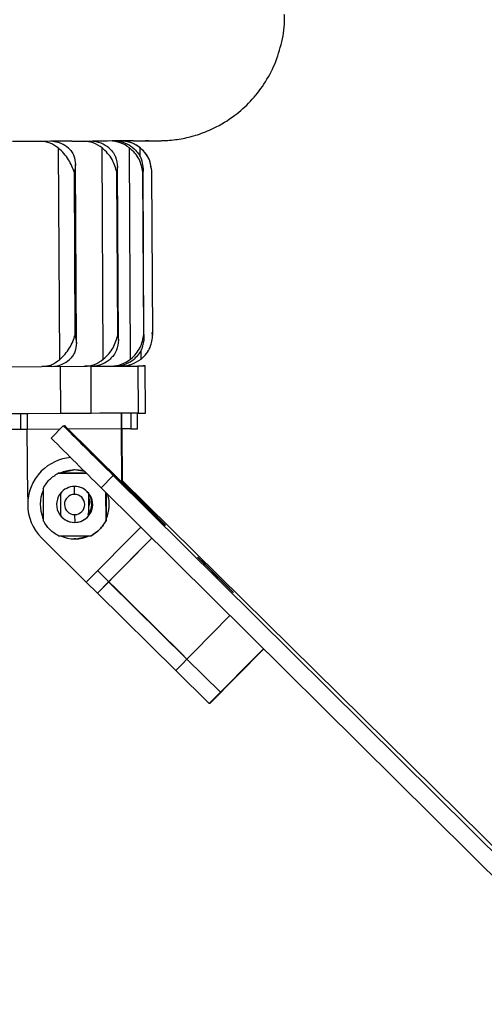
# Model space of a CAD drawing. Header units: millimetres. Extents: x -320 to 36, y 11 to 324.
# Tile 7 of 27: x -171 to -142, y 33 to 95. Entities that reach past the tile are written whole.
import ezdxf

# ---------------------------------------------------------------- set-up
doc = ezdxf.new("R2010")
doc.units = ezdxf.units.MM
doc.header["$PDSIZE"] = -1

msp = doc.modelspace()

# ---------------------------------------------------------------- linework, layer by layer
at = {"color": 7, "linetype": 'Continuous', "lineweight": 25}
for p, q in [((-168.943, 73.804), (-169.014, 87.268)), ((-166.589, 87.724), (-166.658, 87.723)), ((-166.639, 87.728), (-166.572, 87.725)), ((-166.607, 87.724), (-166.589, 87.724)), ((-164.349, 87.736), (-166.569, 87.725)), ((-166.168, 73.819), (-166.24, 87.283)), ((-164.428, 73.829), (-164.5, 87.293)), ((-163.827, 86.716), (-163.83, 87.297)), ((-163.427, 87.741), (-163.487, 87.741)), ((-163.427, 87.741), (-162.621, 87.746)), ((-167.945, 86.229), (-168.011, 85.716)), ((-167.885, 74.854), (-167.945, 86.229)), ((-165.27, 86.076), (-165.299, 85.731)), ((-165.211, 75.036), (-165.27, 86.076)), ((-167.956, 75.366), (-168.011, 85.716)), ((-165.244, 75.381), (-165.299, 85.731)), ((-163.586, 75.39), (-163.641, 85.74)), ((-163.577, 75.217), (-163.634, 85.914)), ((-163.015, 75.394), (-163.07, 85.744)), ((-167.956, 75.366), (-167.885, 74.854)), ((-165.244, 75.381), (-165.211, 75.036)), ((-163.03, 75.323), (-163.055, 75.515)), ((-163.759, 73.833), (-163.762, 74.412)), ((-172.932, 73.34), (-170.081, 73.355)), ((-169.453, 73.359), (-167.369, 73.37)), ((-168.908, 73.362), (-168.892, 70.362)), ((-166.935, 70.372), (-166.951, 73.372)), ((-166.941, 73.372), (-165.668, 73.379)), ((-163.968, 73.388), (-163.953, 70.388)), ((-163.488, 70.391), (-163.504, 73.391)), ((-171.442, 70.348), (-171.437, 69.349)), ((-166.935, 70.372), (-168.892, 70.362)), ((-164.987, 65.947), (-165.011, 70.383)), ((-164.412, 70.386), (-164.407, 69.386)), ((-163.981, 69.389), (-163.986, 70.388)), ((-163.953, 70.388), (-163.488, 70.391)), ((-171.008, 69.351), (-171.437, 69.349)), ((-168.934, 69.362), (-171.008, 69.351)), ((-170.985, 65.051), (-171.008, 69.351)), ((-169.49, 68.8), (-168.716, 69.582)), ((-168.716, 69.582), (-168.668, 69.583)), ((-167.241, 68.177), (-168.668, 69.583)), ((-165.008, 69.383), (-168.444, 69.364)), ((-164.99, 65.95), (-165.008, 69.383)), ((-164.984, 65.944), (-165.002, 69.383)), ((-164.946, 65.906), (-164.964, 69.383)), ((-164.943, 65.903), (-164.961, 69.383)), ((-164.94, 65.901), (-164.959, 69.383)), ((-164.407, 69.386), (-163.981, 69.389)), ((-167.241, 68.177), (-163.686, 64.66)), ((-167.256, 66.57), (-169.036, 66.561)), ((-169.03, 66.561), (-167.256, 66.57)), ((-168.749, 66.63), (-168.047, 66.766)), ((-168.047, 66.766), (-168.049, 66.766)), ((-167.997, 66.767), (-167.999, 66.767)), ((-165.539, 66.416), (-166.312, 65.634)), ((-132.342, 33.495), (-165.539, 66.416)), ((-164.941, 66.063), (-131.961, 33.505)), ((-163.615, 64.662), (-164.941, 65.974)), ((-170, 65.587), (-169.989, 63.525)), ((-168.043, 65.715), (-168, 65.716)), ((-168.026, 65.711), (-168.028, 65.711)), ((-168.001, 65.211), (-168.002, 65.711)), ((-168, 65.711), (-168.002, 65.711)), ((-168, 65.711), (-168, 65.716)), ((-167.1, 65.279), (-167.097, 65.279)), ((-133.116, 32.713), (-166.312, 65.634)), ((-165.989, 63.546), (-165.998, 65.323)), ((-165.993, 65.317), (-165.983, 63.546)), ((-170.985, 65.051), (-170.974, 64.827)), ((-163.686, 64.66), (-162.259, 63.253)), ((-163.651, 64.625), (-163.615, 64.662)), ((-162.199, 63.255), (-163.615, 64.662)), ((-169.989, 63.652), (-170.017, 63.716)), ((-167.994, 63.921), (-167.99, 63.421)), ((-167.988, 63.421), (-167.988, 63.416)), ((-167.965, 63.422), (-167.963, 63.422)), ((-167.09, 63.863), (-167.092, 63.863)), ((-165.983, 63.546), (-165.989, 63.546)), ((-167.252, 59.621), (-163.783, 63.126)), ((-162.259, 63.253), (-162.199, 63.255)), ((-167.252, 59.621), (-170.095, 62.434)), ((-169.014, 62.561), (-166.953, 62.572)), ((-167.975, 62.367), (-168.022, 62.367)), ((-167.927, 62.367), (-167.975, 62.367)), ((-167.928, 62.367), (-167.927, 62.367)), ((-166.953, 62.572), (-166.947, 62.572)), ((-163.072, 62.421), (-166.538, 58.917)), ((-163.07, 62.419), (-165.831, 59.628)), ((-167.252, 59.621), (-166.538, 58.917)), ((-165.83, 59.63), (-166.534, 58.918)), ((-165.831, 59.628), (-160.855, 54.705)), ((-165.829, 59.63), (-165.83, 59.63)), ((-159.03, 60.089), (-159.035, 60.085)), ((-159.01, 60.09), (-159.014, 60.085)), ((-166.538, 58.917), (-166.534, 58.918)), ((-161.558, 53.994), (-166.534, 58.918)), ((-158.1, 57.49), (-161.558, 53.994)), ((-155.966, 55.373), (-159.418, 51.884)), ((-155.953, 55.361), (-159.393, 51.885)), ((-160.855, 54.705), (-158.714, 52.595)), ((-161.558, 53.994), (-159.418, 51.884)), ((-158.714, 52.595), (-158.69, 52.596)), ((-159.393, 51.885), (-159.418, 51.884))]:
    msp.add_line(p, q, dxfattribs=at)
at = {"color": 7, "linetype": 'Continuous'}
for p, q in [((-168.621, 69.584), (-168.61, 69.585)), ((-168.621, 69.584), (-163.122, 64.144)), ((-166.521, 60.332), (-166.532, 60.332)), ((-166.521, 60.332), (-161.022, 54.892))]:
    msp.add_line(p, q, dxfattribs=at)
at = {"color": 7, "linetype": 'Continuous', "lineweight": 25, "flags": 128}
for points in [[(-168.181, 87.715), (-168.603, 87.713), (-169.04, 87.71), (-169.491, 87.708), (-169.957, 87.705), (-170.436, 87.703), (-170.929, 87.7), (-171.436, 87.697), (-171.957, 87.695)], [(-167.557, 87.724), (-167.437, 87.725), (-167.318, 87.725), (-167.2, 87.726), (-167.083, 87.726), (-166.968, 87.727), (-166.854, 87.728), (-166.742, 87.728), (-166.631, 87.729)], [(-164.246, 87.737), (-164.485, 87.735), (-164.739, 87.734), (-165.009, 87.732), (-165.294, 87.731), (-165.595, 87.729), (-165.911, 87.727), (-166.242, 87.726), (-166.589, 87.724)], [(-163.764, 87.745), (-163.699, 87.745), (-163.636, 87.745), (-163.574, 87.746), (-163.514, 87.746), (-163.455, 87.746), (-163.397, 87.747), (-163.341, 87.747), (-163.287, 87.747)], [(-169.454, 73.358), (-169.53, 73.358), (-169.607, 73.357), (-169.685, 73.357), (-169.763, 73.357), (-169.841, 73.356), (-169.921, 73.356), (-170.001, 73.355), (-170.081, 73.355)], [(-166.943, 73.372), (-166.994, 73.372), (-167.046, 73.372), (-167.098, 73.371), (-167.151, 73.371), (-167.205, 73.371), (-167.259, 73.37), (-167.314, 73.37), (-167.369, 73.37)], [(-166.951, 73.372), (-166.413, 73.375), (-165.892, 73.378), (-165.405, 73.381), (-164.968, 73.383), (-164.596, 73.385), (-164.299, 73.386), (-164.087, 73.388), (-163.968, 73.388)], [(-163.931, 73.389), (-163.741, 73.39), (-163.606, 73.391), (-163.528, 73.391), (-163.505, 73.391), (-163.537, 73.391), (-163.625, 73.39), (-163.769, 73.389), (-163.968, 73.388)], [(-168.892, 70.362), (-170.948, 70.351), (-172.967, 70.34), (-174.909, 70.33), (-176.738, 70.32), (-178.42, 70.311), (-179.923, 70.303), (-181.218, 70.296), (-182.282, 70.29)], [(-163.953, 70.388), (-164.071, 70.388), (-164.283, 70.386), (-164.58, 70.385), (-164.953, 70.383), (-165.389, 70.381), (-165.876, 70.378), (-166.397, 70.375), (-166.935, 70.372)], [(-171.437, 69.349), (-171.647, 69.347), (-171.847, 69.346), (-172.029, 69.345), (-172.185, 69.345), (-172.307, 69.344), (-172.39, 69.344), (-172.43, 69.343), (-172.434, 69.343)], [(-164.407, 69.386), (-164.43, 69.386), (-164.471, 69.386), (-164.527, 69.385), (-164.598, 69.385), (-164.683, 69.384), (-164.78, 69.384), (-164.888, 69.383), (-165.005, 69.383)], [(-167.362, 66.676), (-167.997, 66.767), (-168.047, 66.766)], [(-169.989, 63.655), (-170.015, 63.714), (-170.027, 63.742)], [(-167.927, 62.367), (-167.136, 62.538), (-167.072, 62.566)], [(-159.039, 60.089), (-159.474, 60.519), (-159.842, 60.885), (-160.087, 61.129), (-160.172, 61.214), (-160.084, 61.129), (-159.836, 60.885), (-159.466, 60.52), (-159.03, 60.089)], [(-159.019, 60.089), (-159.454, 60.52), (-159.822, 60.885), (-160.067, 61.129), (-160.152, 61.215), (-160.063, 61.129), (-159.815, 60.885), (-159.446, 60.52), (-159.01, 60.09)], [(-159.03, 60.089), (-158.595, 59.658), (-158.227, 59.293), (-157.982, 59.049), (-157.897, 58.964), (-157.986, 59.049), (-158.233, 59.293), (-158.603, 59.658), (-159.039, 60.089)], [(-159.01, 60.09), (-158.575, 59.659), (-158.207, 59.294), (-157.962, 59.05), (-157.877, 58.964), (-157.965, 59.05), (-158.213, 59.294), (-158.583, 59.659), (-159.019, 60.089)]]:
    msp.add_lwpolyline(points, dxfattribs=at)
at = {"color": 7, "linetype": 'Continuous', "lineweight": 25}
for centre, radius, start, end in [((-162.305, 88.947), 1.194, 270.22192, 270.93738), ((-79.727, 70.085), 91.284, 179.83297, 180.46068), ((-73.727, 70.117), 91.284, 179.83297, 180.46068), ((132, 368.241), 423.825, 224.80334, 225.40969), ((131.227, 367.459), 423.825, 224.80334, 225.40969), ((-167.985, 64.567), 3, 95.00496, 135.30389), ((-167.985, 64.567), 3, 135.30391, 225.30362), ((-167.988, 64.567), 2.2, 73.45155, 114.92439), ((-167.988, 64.567), 2.2, 156.05469, 202.75197), ((-167.994, 64.566), 1.15, 138.18513, 270.30357), ((-167.996, 64.566), 1.145, 90.30378, 142.11959), ((-167.996, 64.566), 1.145, 38.48793, 90.30373), ((-167.994, 64.566), 1.15, 84.18806, 90.30376), ((-167.994, 64.566), 1.15, 270.30395, 84.18793), ((-167.998, 64.566), 0.645, 90.30394, 270.30359), ((-167.998, 64.566), 0.645, 270.30394, 90.30359), ((-167.988, 64.567), 2.2, 335.6582, 17.00138), ((-167.987, 64.567), 2.2, 335.58132, 16.95232), ((-167.996, 64.566), 1.145, 218.48793, 270.30373), ((-167.996, 64.566), 1.145, 270.30378, 322.11959), ((-167.988, 64.567), 2.2, 245.69186, 294.91565)]:
    msp.add_arc(centre, radius, start, end, dxfattribs=at)
for points, knots in [([(-162.297, 87.753), (-162.219, 87.757), (-161.822, 87.776), (-161.098, 87.874), (-160.121, 88.124), (-158.992, 88.575), (-157.837, 89.279), (-156.761, 90.245), (-155.893, 91.344), (-155.204, 92.624), (-154.775, 94.044), (-154.586, 95.128), (-154.637, 95.713), (-154.645, 95.798)], [0, 0, 0, 0, 0.019382, 0.09941, 0.176023, 0.265838, 0.395097, 0.504187, 0.617242, 0.735611, 0.856675, 0.979032, 1, 1, 1, 1]), ([(-169.014, 87.268), (-169.188, 87.394), (-169.535, 87.648), (-169.95, 87.686), (-170.157, 87.705)], [0, 0, 0, 0, 0.5000001, 1, 1, 1, 1]), ([(-168.387, 87.271), (-168.538, 87.384), (-168.882, 87.641), (-169.297, 87.684), (-169.53, 87.708)], [0, 0, 0, 0, 0.4383299, 1, 1, 1, 1]), ([(-168.011, 85.716), (-168.114, 85.993), (-168.268, 86.41), (-168.664, 86.935), (-168.898, 87.157), (-169.014, 87.268)], [0, 0, 0, 0, 0.498883, 0.749389, 1, 1, 1, 1]), ([(-168.387, 87.271), (-168.319, 87.202), (-168.172, 87.052), (-167.99, 86.706), (-167.963, 86.417), (-167.945, 86.229)], [0, 0, 0, 0, 0.232723, 0.501338, 1, 1, 1, 1]), ([(-168.181, 87.715), (-168.05, 87.717), (-167.788, 87.72), (-167.634, 87.723), (-167.557, 87.724)], [0, 0, 0, 0, 0.50023, 1, 1, 1, 1]), ([(-166.24, 87.283), (-166.423, 87.41), (-166.789, 87.663), (-167.227, 87.701), (-167.446, 87.72)], [0, 0, 0, 0, 0.5, 1, 1, 1, 1]), ([(-165.813, 87.285), (-165.972, 87.398), (-166.334, 87.655), (-166.773, 87.698), (-167.019, 87.722)], [0, 0, 0, 0, 0.43833, 1, 1, 1, 1]), ([(-166.631, 87.729), (-166.585, 87.728), (-166.494, 87.727), (-166.557, 87.725), (-166.589, 87.724)], [0, 0, 0, 0, 0.4999737, 1, 1, 1, 1]), ([(-165.299, 85.731), (-165.38, 86.008), (-165.503, 86.425), (-165.879, 86.95), (-166.119, 87.172), (-166.24, 87.283)], [0, 0, 0, 0, 0.498883, 0.749389, 1, 1, 1, 1]), ([(-165.813, 87.285), (-165.731, 87.206), (-165.552, 87.033), (-165.326, 86.629), (-165.292, 86.293), (-165.27, 86.076)], [0, 0, 0, 0, 0.2300015, 0.5014255, 1, 1, 1, 1]), ([(-164.5, 87.293), (-164.689, 87.419), (-165.067, 87.672), (-165.518, 87.71), (-165.744, 87.729)], [0, 0, 0, 0, 0.5, 1, 1, 1, 1]), ([(-164.282, 87.294), (-164.446, 87.406), (-164.82, 87.663), (-165.273, 87.706), (-165.527, 87.73)], [0, 0, 0, 0, 0.43833, 1, 1, 1, 1]), ([(-163.83, 87.297), (-164.021, 87.423), (-164.403, 87.676), (-164.86, 87.714), (-165.088, 87.733)], [0, 0, 0, 0, 0.500413, 1, 1, 1, 1]), ([(-163.127, 85.994), (-163.135, 86.123), (-163.158, 86.455), (-163.42, 86.9), (-163.768, 87.276), (-164.128, 87.511), (-164.452, 87.644), (-164.713, 87.706), (-164.887, 87.726), (-164.981, 87.731), (-165.015, 87.732), (-165.034, 87.733), (-165.05, 87.733), (-165.067, 87.733), (-165.071, 87.733), (-165.074, 87.733)], [0, 0, 0, 0, 0.114177, 0.295267, 0.444714, 0.571039, 0.67509, 0.755742, 0.810917, 0.830938, 0.842467, 0.852907, 0.868391, 0.89997, 1, 1, 1, 1]), ([(-163.641, 85.74), (-163.699, 86.018), (-163.787, 86.434), (-164.136, 86.96), (-164.379, 87.182), (-164.5, 87.293)], [0, 0, 0, 0, 0.498883, 0.749389, 1, 1, 1, 1]), ([(-164.282, 87.294), (-164.177, 87.195), (-163.967, 86.997), (-163.703, 86.533), (-163.661, 86.161), (-163.634, 85.914)], [0, 0, 0, 0, 0.2511, 0.501331, 1, 1, 1, 1]), ([(-164.246, 87.737), (-164.134, 87.738), (-163.908, 87.742), (-163.812, 87.744), (-163.764, 87.745)], [0, 0, 0, 0, 0.50023, 1, 1, 1, 1]), ([(-163.07, 85.744), (-163.105, 86.021), (-163.157, 86.438), (-163.471, 86.963), (-163.711, 87.186), (-163.83, 87.297)], [0, 0, 0, 0, 0.498883, 0.749389, 1, 1, 1, 1]), ([(-163.287, 87.747), (-163.272, 87.747), (-163.242, 87.745), (-163.365, 87.743), (-163.427, 87.741)], [0, 0, 0, 0, 0.499974, 1, 1, 1, 1]), ([(-162.621, 87.746), (-162.531, 87.747), (-162.352, 87.75), (-162.317, 87.752), (-162.3, 87.753)], [0, 0, 0, 0, 0.50023, 1, 1, 1, 1]), ([(-163.634, 85.914), (-163.634, 85.881), (-163.635, 85.823), (-163.639, 85.766), (-163.641, 85.74)], [0, 0, 0, 0, 0.560638, 1, 1, 1, 1]), ([(-168.943, 73.804), (-168.827, 73.916), (-168.596, 74.141), (-168.205, 74.67), (-168.056, 75.088), (-167.956, 75.366)], [0, 0, 0, 0, 0.250861, 0.501307, 1, 1, 1, 1]), ([(-166.168, 73.819), (-166.049, 73.931), (-165.811, 74.156), (-165.44, 74.685), (-165.323, 75.103), (-165.244, 75.381)], [0, 0, 0, 0, 0.250861, 0.501307, 1, 1, 1, 1]), ([(-164.428, 73.829), (-164.308, 73.941), (-164.068, 74.166), (-163.725, 74.695), (-163.642, 75.112), (-163.586, 75.39)], [0, 0, 0, 0, 0.250861, 0.501307, 1, 1, 1, 1]), ([(-163.759, 73.833), (-163.64, 73.945), (-163.403, 74.17), (-163.095, 74.699), (-163.047, 75.116), (-163.015, 75.394)], [0, 0, 0, 0, 0.250861, 0.501307, 1, 1, 1, 1]), ([(-163.586, 75.39), (-163.583, 75.358), (-163.578, 75.3), (-163.577, 75.242), (-163.577, 75.217)], [0, 0, 0, 0, 0.559814, 1, 1, 1, 1]), ([(-167.885, 74.854), (-167.901, 74.666), (-167.925, 74.377), (-168.103, 74.029), (-168.248, 73.878), (-168.316, 73.807)], [0, 0, 0, 0, 0.49849, 0.767187, 1, 1, 1, 1]), ([(-165.211, 75.036), (-165.231, 74.819), (-165.262, 74.483), (-165.483, 74.076), (-165.66, 73.902), (-165.742, 73.821)], [0, 0, 0, 0, 0.498477, 0.769944, 1, 1, 1, 1]), ([(-163.577, 75.217), (-163.602, 74.969), (-163.639, 74.597), (-163.899, 74.13), (-164.107, 73.93), (-164.211, 73.83)], [0, 0, 0, 0, 0.498585, 0.749264, 1, 1, 1, 1]), ([(-170.081, 73.355), (-169.874, 73.376), (-169.46, 73.418), (-169.116, 73.675), (-168.943, 73.804)], [0, 0, 0, 0, 0.49896, 1, 1, 1, 1]), ([(-169.454, 73.358), (-169.221, 73.385), (-168.806, 73.433), (-168.465, 73.693), (-168.316, 73.807)], [0, 0, 0, 0, 0.56167, 1, 1, 1, 1]), ([(-167.369, 73.37), (-167.151, 73.391), (-166.714, 73.433), (-166.35, 73.69), (-166.168, 73.819)], [0, 0, 0, 0, 0.49896, 1, 1, 1, 1]), ([(-166.943, 73.372), (-166.697, 73.399), (-166.259, 73.447), (-165.899, 73.707), (-165.742, 73.821)], [0, 0, 0, 0, 0.56167, 1, 1, 1, 1]), ([(-165.668, 73.379), (-165.443, 73.4), (-164.992, 73.443), (-164.616, 73.7), (-164.428, 73.829)], [0, 0, 0, 0, 0.49896, 1, 1, 1, 1]), ([(-165.451, 73.38), (-165.197, 73.407), (-164.745, 73.455), (-164.374, 73.716), (-164.211, 73.83)], [0, 0, 0, 0, 0.56167, 1, 1, 1, 1]), ([(-165.012, 73.383), (-164.784, 73.404), (-164.328, 73.447), (-163.949, 73.704), (-163.759, 73.833)], [0, 0, 0, 0, 0.499022, 1, 1, 1, 1]), ([(-164.92, 73.386), (-164.91, 73.386), (-164.87, 73.388), (-164.717, 73.403), (-164.551, 73.423), (-164.434, 73.477), (-164.405, 73.49)], [0, 0, 0, 0, 0.067396, 0.286038, 0.823254, 1, 1, 1, 1]), ([(-168.9, 65.269), (-168.9, 65.16), (-168.899, 64.941), (-168.897, 64.562), (-168.895, 64.182), (-168.893, 63.963), (-168.892, 63.854)], [0, 0, 0, 0, 0.2501427, 0.5000596, 0.7495522, 1, 1, 1, 1]), ([(-167.164, 63.93), (-167.111, 63.991), (-166.968, 64.156), (-166.882, 64.518), (-166.93, 64.928), (-167.058, 65.229), (-167.191, 65.336), (-167.214, 65.355)], [0, 0, 0, 0, 0.153768, 0.413158, 0.676212, 0.942929, 1, 1, 1, 1]), ([(-167.092, 63.863), (-167.093, 63.973), (-167.095, 64.192), (-167.097, 64.571), (-167.099, 64.95), (-167.1, 65.169), (-167.1, 65.279)], [0, 0, 0, 0, 0.250143, 0.50006, 0.749552, 1, 1, 1, 1]), ([(-167.099, 64.998), (-167.081, 64.926), (-167.044, 64.778), (-167.05, 64.586), (-167.088, 64.481), (-167.099, 64.449)], [0, 0, 0, 0, 0.396715, 0.821792, 1, 1, 1, 1])]:
    msp.add_open_spline(points, degree=3, knots=knots, dxfattribs=at)
for points in [[(-170, 65.587), (-169.877, 65.787), (-169.632, 66.187), (-169.234, 66.436), (-169.036, 66.561)], [(-169.014, 62.561), (-169.214, 62.684), (-169.614, 62.929), (-169.864, 63.326), (-169.989, 63.525)], [(-165.989, 63.546), (-166.111, 63.346), (-166.357, 62.946), (-166.754, 62.697), (-166.953, 62.572)], [(-166.947, 62.572), (-166.749, 62.697), (-166.351, 62.946), (-166.106, 63.346), (-165.983, 63.546)]]:
    msp.add_open_spline(points, degree=3, dxfattribs=at)
at = {"color": 7, "linetype": 'Continuous'}
for p in [(-168.621, 69.584), (-166.521, 60.332)]:
    msp.add_point(p, dxfattribs=at)

doc.saveas('drawing.dxf')
